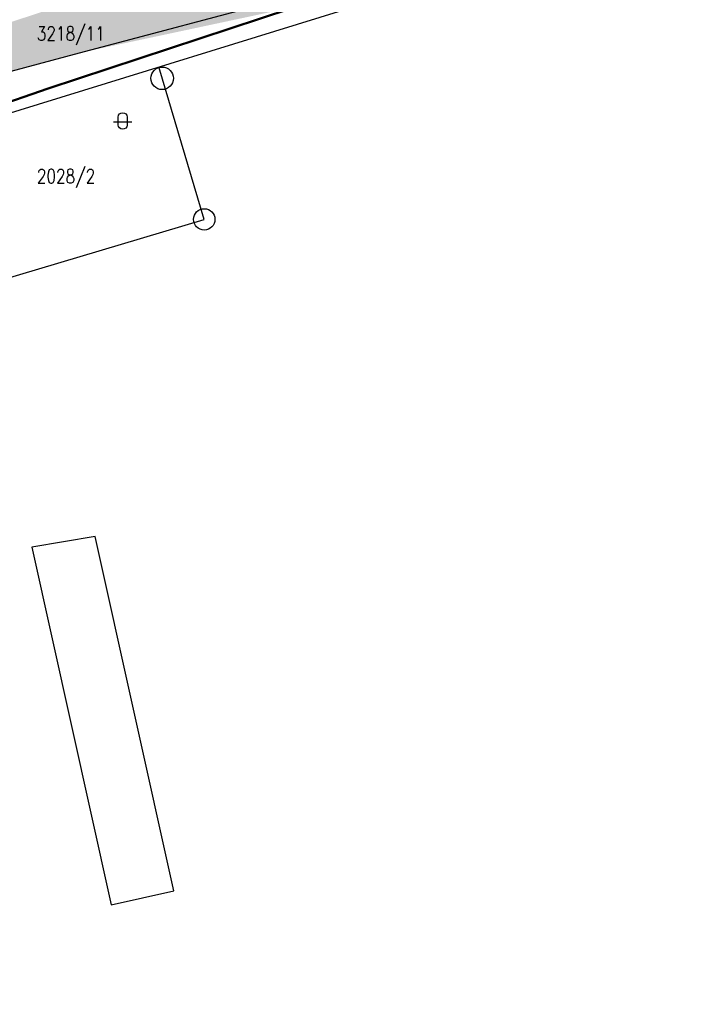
# Model space of a CAD drawing. Header units: millimetres. Extents: x -156521 to 298750130, y -256155368 to 337239.
# Tile 16 of 74: x 182126 to 254731, y -660066 to -554234. Entities that reach past the tile are written whole.
import ezdxf

# ---------------------------------------------------------------- set-up
doc = ezdxf.new("R2010")
doc.units = ezdxf.units.MM
doc.layers.add('IN_C_TENKA', color=7, linetype='Continuous', lineweight=18)
doc.layers.add('IN_SRAFY', color=8, linetype='Continuous', lineweight=9)
doc.layers.add('KATASTR', color=116, linetype='Continuous')
doc.styles.add('Koty', font='romand.shx', dxfattribs={"width": 0.8})

msp = doc.modelspace()

# ---------------------------------------------------------------- hatches: boundary and pattern name
at = {"layer": 'IN_SRAFY', "transparency": 33554687}
h = msp.add_hatch(dxfattribs=at)
h.set_pattern_fill('DOTS', color=256, scale=200, style=0, pattern_type=2)
h.paths.add_polyline_path([(84946.83872, -660065.72654), (94572.45104, -660065.72654), (106057.64652, -630430.2945), (96531.40918, -630430.2945)])
h.paths.add_polyline_path([(96531.40918, -630430.2945), (97651.62678, -630430.2945), (96722.13296, -629942.38847)])
h.paths.add_polyline_path([(97651.62678, -630430.2945), (106057.64652, -630430.2945), (116484.33056, -603526.15629), (121463.65326, -590677.93095), (131230.84702, -583677.73702), (140878.84142, -576762.97384), (157777.56626, -570507.57008), (169244.80037, -566262.74214), (172050.77716, -565224.05325), (172050.77716, -565224.05325), (175515.51006, -564974.99399), (149319.42434, -564974.99399), (148566.30268, -565224.05325), (148566.30268, -565224.05325), (145425.44741, -566262.74214), (135662.50623, -570507.57008), (126853.50764, -576762.97384), (117115.98447, -583677.73702), (113637.42258, -590677.93095), (107252.83561, -603526.15629)])
h.paths.add_polyline_path([(149319.42434, -564974.99399), (175515.51006, -564974.99399), (176285.57837, -564707.35204), (150128.73751, -564707.35204)])
h.paths.add_polyline_path([(176285.57837, -564707.35204), (176285.57837, -564707.35204)])
h.paths.add_polyline_path([(150128.73751, -564707.35204), (176285.57837, -564707.35204), (176646.74792, -560977.54934), (161407.1584, -560977.54934)])
h.paths.add_polyline_path([(161407.1584, -560977.54934), (176646.74792, -560977.54934), (176646.74792, -560977.54934), (185391.77035, -558641.5803), (185391.77035, -558641.5803), (188562.74567, -557794.54986), (211702.19603, -552854.72842), (186177.19084, -552854.72842), (171062.52375, -557794.54986), (168470.81406, -558641.5803), (168470.81406, -558641.5803), (161407.1584, -560977.54934)])
h.paths.add_polyline_path([(211702.19603, -552854.72842), (211702.19603, -552854.72842), (211702.19603, -552854.72842), (211702.19603, -552854.72842), (211702.19603, -552854.72842)])
h.paths.add_polyline_path([(186177.19084, -552854.72842), (211702.19603, -552854.72842), (216954.45944, -551119.7188), (240608.03764, -543306.09969), (248746.58036, -539390.88246), (251434.11588, -538097.98695), (234637.33262, -538097.98695), (231174.69417, -539390.88246), (217926.13035, -543306.09969), (191485.90354, -551119.7188)])
h.paths.add_polyline_path([(234637.33262, -538097.98695), (234637.33262, -538097.98695), (234637.33262, -538097.98695)])
h.paths.add_polyline_path([(234637.33262, -538097.98695), (251434.11588, -538097.98695), (269725.44931, -529298.55612), (271371.99438, -528506.45097), (280874.16485, -523597.26457), (264179.9855, -523597.26457), (255050.39953, -528506.45097), (253577.32609, -529298.55612)])
h.paths.add_polyline_path([(264179.9855, -523597.26457), (265883.58361, -523597.26457), (265499.1015, -522887.94583)])
h.paths.add_polyline_path([(265883.58361, -523597.26457), (280874.16485, -523597.26457), (282247.11486, -522887.94583), (283620.06487, -522178.6271), (283899.82315, -522034.09323), (314772.0807, -506084.29867), (296215.67813, -506084.29867), (265381.26532, -522034.09323), (265114.61939, -522178.6271), (265499.1015, -522887.94583)])
h.paths.add_polyline_path([(314772.0807, -506084.29867), (314772.0807, -506084.29867), (314772.0807, -506084.29867)])
h.paths.add_polyline_path([(296215.67813, -506084.29867), (314772.0807, -506084.29867), (315663.37572, -505870.61231), (327612.8868, -503005.73878), (334801.81829, -502684.76912), (302331.34725, -502684.76912), (301756.82086, -503005.73878), (296628.78022, -505870.61231)])
h.paths.add_polyline_path([(364756.41583, -504325.13049), (364756.41583, -503533.08924), (364756.41583, -503101.03843), (347970.21675, -503101.03843), (354226.51683, -503533.08924)])
h.paths.add_polyline_path([(347970.21675, -503101.03843), (347970.21675, -503101.03843), (347970.21675, -503101.03843)])
h.paths.add_polyline_path([(347970.21675, -503101.03843), (364756.41583, -503101.03843), (364756.41583, -502684.76912), (334801.81829, -502684.76912)])
h.paths.add_polyline_path([(302331.34725, -502684.76912), (364756.41583, -502684.76912), (364756.41583, -499298.05959), (308393.45922, -499298.05959)])
h.paths.add_polyline_path([(308393.45922, -499298.05959), (313769.98437, -499298.05959), (317502.6213, -497604.70482), (317564.85637, -497593.39671), (323892.94532, -496443.58305), (327960.43396, -495704.52043), (318115.7199, -495704.52043), (315505.56495, -496443.58305), (311444.7564, -497593.39671), (311424.51521, -497604.70482)])
h.paths.add_polyline_path([(313769.98437, -499298.05959), (364756.41583, -499298.05959), (364756.41583, -497604.70482), (364756.41583, -496443.58305), (364756.41583, -495772.95044), (327583.82403, -495772.95044), (323892.94532, -496443.58305), (317502.6213, -497604.70482)])
h.paths.add_polyline_path([(327583.82403, -495772.95044), (330368.58273, -495772.95044), (330368.58273, -495704.52043), (327960.43396, -495704.52043)])
h.paths.add_polyline_path([(338947.15416, -495772.95044), (364756.41583, -495772.95044), (364756.41583, -495704.52043), (364756.41583, -493921.9554), (339473.76445, -492737.23616), (338947.15416, -492737.23616), (338947.15416, -493921.9554), (338947.15416, -495704.52043)])
h.paths.add_polyline_path([(318115.7199, -495704.52043), (330368.58273, -495704.52043), (330368.58273, -494480.73181), (330368.58273, -493230.58075), (322437.78653, -494480.73181)])
h.paths.add_polyline_path([(333498.2968, -492737.23616), (339473.76445, -492737.23616), (334867.56824, -492521.3945)])

# ---------------------------------------------------------------- linework, layer by layer
at = {"layer": 'IN_C_TENKA', "color": 8, "lineweight": 50, "transparency": 33554687}
msp.add_lwpolyline([(95997.14034, -660065.72654), (122317.566, -591667.33766), (141633.52262, -577489.19752), (172766.27335, -565930.50798), (185185.07434, -561614.27791), (240608.03764, -543306.09969), (271371.99438, -528506.45097), (314772.0807, -506084.29867), (327612.8868, -503005.73878), (347970.21675, -503101.03843), (364756.41583, -504325.13049)], dxfattribs=at)
at = {"layer": 'KATASTR', "transparency": 33554687}
for p, q in [((176182.16137, -565775.34077), (223550.32289, -551119.7188)), ((188562.74567, -557794.54986), (213683.99338, -551119.7188)), ((176646.74792, -560977.54934), (188562.74567, -557794.54986)), ((201957.65028, -575701.53789), (197067.37614, -559313.49377)), ((175055.56613, -583729.25404), (201957.65028, -575701.53789)), ((190236.89701, -609783.45696), (183441.29123, -610940.20838)), ((198686.79159, -647873.09111), (190236.89701, -609783.45696)), ((183441.29123, -610940.20838), (191965.3582, -649364.1898)), ((191965.3582, -649364.1898), (198686.79159, -647873.09111))]:
    msp.add_line(p, q, dxfattribs=at)
msp.add_lwpolyline([(192692.83301, -564696.62179, -0.9407375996), (193689.7668, -564696.62179), (193689.7668, -565566.04708, -0.8764223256), (192692.83301, -565557.13482), (192692.83301, -564696.62179)], format="xyb", dxfattribs=at)
msp.add_lwpolyline([(192194.11321, -565194.83579), (194187.9808, -565194.83579)], dxfattribs=at)
for centre, radius in [((197432.11921, -560535.80266), 1210.82243), ((201957.65028, -575701.53789), 1151.9214)]:
    msp.add_circle(centre, radius, dxfattribs=at)

# ---------------------------------------------------------------- texts
at = {"layer": 'KATASTR', "transparency": 33554687, "char_height": 1500, "width": 486.76591, "attachment_point": 1, "style": 'Koty'}
for s, insert in [('3218/11', (183970.5139, -554965.00992)), ('2028/2', (183970.5139, -570293.80482))]:
    msp.add_mtext(s, dxfattribs=dict(at, insert=insert))

doc.saveas('drawing.dxf')
